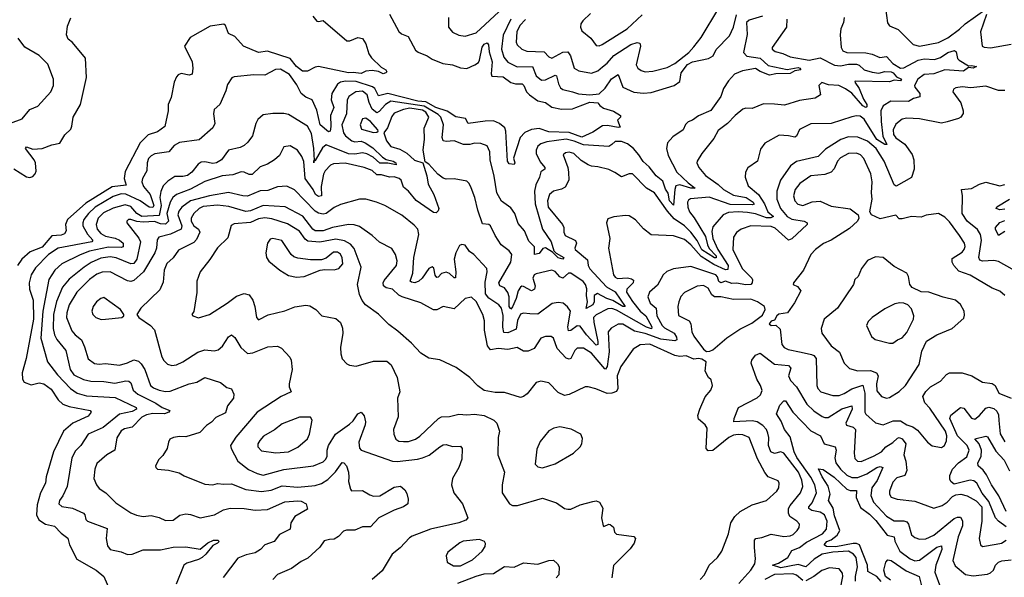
# Model space of a CAD drawing. Extents: x 1843161 to 1959474, y 907081 to 1016326.
# Tile 122 of 256: x 1854382 to 1860622, y 974479 to 978012. Entities that reach past the tile are written whole.
import ezdxf

# ---------------------------------------------------------------- set-up
doc = ezdxf.new("R2010")
doc.units = 0

msp = doc.modelspace()

# ---------------------------------------------------------------- linework, layer by layer
at = {"layer": '0CON20XD'}
for points in [[(1857098.9, 978025), (1857099.4, 977965), (1857125, 977932.5), (1857165, 977913.8), (1857205, 977907.5), (1857275, 977927.9), (1857417.8, 978062.2)], [(1857587.8, 978012.2), (1857551.4, 977975), (1857532.7, 977935), (1857529.1, 977869.1), (1857535, 977852.2), (1857565, 977825.4), (1857595, 977812.1), (1857705, 977808.2), (1857735, 977776.9), (1857755, 977768.9), (1857825, 977806.8), (1857855, 977807.3), (1857873.1, 977783.1), (1857895, 977705.6), (1857925, 977688), (1858005, 977672.3), (1858045, 977688.5), (1858076, 977714), (1858105, 977735.8), (1858147.2, 977785), (1858255, 977854.2), (1858295, 977867.5), (1858312.2, 977862.2), (1858317.3, 977845), (1858290, 977725), (1858299.4, 977705), (1858319.6, 977689.6), (1858345, 977681.8), (1858395, 977685.3), (1858485, 977708.2), (1858535, 977734.7), (1858622.5, 977805), (1858655, 977840.8), (1858700.7, 977899.3), (1858812.9, 978085)], [(1859868.5, 978085), (1859882.4, 977992.4), (1859895, 977974), (1859949.4, 977949.4), (1860044.6, 977854.6), (1860085, 977843.8), (1860205, 977867.1), (1860265, 977896.9), (1860338.4, 977951.6), (1860375, 977985.3), (1860505, 978078.1)], [(1854345, 977066.7), (1854425, 977015.6), (1854445, 977011.1), (1854465, 977018.1), (1854479.5, 977035), (1854485, 977052.5), (1854480.9, 977105), (1854473.8, 977125), (1854418.6, 977195), (1854425, 977205.5), (1854465, 977192), (1854524.5, 977195.5), (1854585, 977218.6), (1854635, 977230), (1854668.5, 977281.5), (1854705, 977318), (1854713.1, 977336.9), (1854721, 977395), (1854766.8, 977475), (1854804.3, 977645), (1854798.6, 977768.6), (1854717.2, 977867.2), (1854688.9, 977888.9), (1854678.2, 977915), (1854685, 977971.2), (1854705.4, 978024.6)], [(1856726.2, 978046.2), (1856785, 977936.2), (1856802.1, 977922.1), (1856844.2, 977905), (1856889.4, 977819.4), (1856906.4, 977806.4), (1856965, 977782.9), (1856995, 977761.9), (1857064.6, 977734.6), (1857125, 977725.6), (1857175, 977707.5), (1857215, 977703.5), (1857266.9, 977725), (1857289, 977741), (1857296.4, 977755), (1857311.9, 977838.1), (1857325, 977857.8), (1857345, 977864.2), (1857352.8, 977852.8), (1857357.9, 977807.9), (1857375.2, 977745), (1857368.9, 977668.9), (1857374.7, 977654.7), (1857445, 977650), (1857494.3, 977614.3), (1857525, 977605.9), (1857566.2, 977606.2), (1857577.9, 977595), (1857594.6, 977554.6), (1857612.9, 977535), (1857665, 977498.1), (1857715, 977487.1), (1857755, 977458.1), (1857815, 977444.3), (1857885, 977447.8), (1857905.5, 977455), (1857995, 977489.5), (1858045, 977486.1), (1858058.2, 977468.2), (1858081.8, 977451.8), (1858145, 977431.4), (1858190, 977405), (1858190, 977395), (1858170, 977375), (1858188.3, 977331.7), (1858175, 977328.8), (1858107.6, 977342.4), (1858075, 977338.6), (1858015, 977299.1), (1857945, 977267.8), (1857865, 977296.7), (1857735, 977301.1), (1857675, 977323), (1857625, 977316.8), (1857583.3, 977296.7), (1857554.7, 977265), (1857512.5, 977135), (1857519.4, 977105), (1857515, 977094), (1857485, 977099.5), (1857473.5, 977115), (1857463.9, 977305), (1857457.1, 977327.1), (1857423.6, 977353.6), (1857385, 977370.3), (1857331.5, 977368.5), (1857225, 977353.3), (1857207.1, 977385), (1857145, 977396.8), (1857091.8, 977431.8), (1857019.3, 977455), (1856955, 977490.6), (1856905, 977496.3), (1856715, 977543.2), (1856655, 977529.4), (1856631.7, 977575), (1856616.9, 977586.9), (1856515, 977620.1), (1856447.6, 977622.4), (1856415, 977615.7), (1856395.9, 977604.1), (1856359.4, 977545), (1856356.5, 977505), (1856372.9, 977455), (1856351.2, 977405), (1856354.4, 977335), (1856348.5, 977305), (1856338.3, 977301.7), (1856285.2, 977345.2), (1856265, 977437.8), (1856235, 977504.2), (1856195, 977520), (1856164.7, 977544.7), (1856139.1, 977599.1), (1856092.5, 977665), (1856035, 977699.2), (1856002.7, 977697.3), (1855935, 977661.4), (1855865, 977663.1), (1855740.6, 977649.4), (1855726.9, 977643.1), (1855698.3, 977601.7), (1855688.2, 977561.8), (1855650.8, 977475), (1855615, 977442.5), (1855609.4, 977415), (1855618.1, 977355), (1855605, 977326), (1855519.2, 977250.8), (1855395, 977233.4), (1855360.6, 977215), (1855325.9, 977174.1), (1855238.7, 977161.3), (1855215, 977149.5), (1855198.3, 977131.7), (1855190, 977105), (1855188.2, 977055), (1855160, 977005), (1855156.1, 976985), (1855165.8, 976955), (1855209, 976905), (1855230.8, 976835), (1855225, 976822.1), (1855202.5, 976825), (1855145, 976865.2), (1855055, 976907.1), (1855025, 976909.1), (1854975, 976891.9), (1854860.2, 976825), (1854816.7, 976785), (1854788.1, 976745), (1854780.9, 976725), (1854782.4, 976705), (1854812, 976652), (1854844.6, 976615), (1854838.5, 976605), (1854624.8, 976565.2), (1854564.6, 976525), (1854480.9, 976439.1), (1854455.3, 976395), (1854441.3, 976345), (1854444.7, 976305.3), (1854467, 976235), (1854469.3, 976115), (1854422.5, 975865), (1854396.5, 975775), (1854399.1, 975735), (1854409.5, 975715), (1854455, 975697.7), (1854505, 975710.5), (1854535, 975704.8), (1854580.8, 975670.8), (1854625, 975603.8), (1854655.6, 975575.6), (1854695, 975561.3), (1854828.8, 975535), (1854835.5, 975525.5), (1854815, 975499.2), (1854717.5, 975455), (1854659.1, 975405), (1854596.7, 975275), (1854548.9, 975115), (1854544.7, 975075.3), (1854513.1, 975015), (1854492.3, 974937.7), (1854488.3, 974875), (1854502.6, 974842.6), (1854545, 974814.8), (1854602.2, 974802.2), (1854645, 974758), (1854686.8, 974726.8), (1854697.8, 974685), (1854744.4, 974595), (1854865.6, 974525), (1854914.3, 974485), (1854979.1, 974339.1)], [(1856240, 978035), (1856265, 978003.3), (1856275, 978000), (1856305, 978006.2), (1856455, 977877.8), (1856475, 977877.1), (1856525, 977900), (1856555, 977893.3), (1856575, 977858.8), (1856593.8, 977795), (1856610.5, 977770.5), (1856672.1, 977712.1), (1856703.1, 977695), (1856707.7, 977682.3), (1856703.3, 977675), (1856685, 977669.4), (1856655, 977684.2), (1856615, 977690), (1856575, 977686.7), (1856545, 977670), (1856495, 977677.8), (1856465, 977674.4), (1856275, 977714.7), (1856255, 977711.2), (1856205, 977685.6), (1856175, 977684.9), (1856135, 977715.2), (1856095.9, 977765.9), (1855951.7, 977811.7), (1855895, 977803.7), (1855800, 977845), (1855745.3, 977905.2), (1855705.1, 977925.1), (1855685.5, 977975), (1855675, 977982.5), (1855588.6, 977971.4), (1855461.5, 977898.5), (1855427.1, 977845), (1855474.6, 977745), (1855479.5, 977705), (1855475, 977666.7), (1855455, 977660), (1855405, 977670.5), (1855385, 977663.1), (1855375, 977650), (1855360, 977615), (1855340.9, 977519.1), (1855323.6, 977475), (1855322.5, 977435), (1855302, 977335), (1855255, 977301.5), (1855195, 977282.7), (1855145, 977232.7), (1855050.6, 977049.4)], [(1859607.1, 978025), (1859602.9, 977995), (1859585.8, 977955), (1859582, 977915), (1859588, 977835), (1859599.2, 977815), (1859623.6, 977803.6), (1859745, 977802.2), (1859784.1, 977794.1), (1859833.2, 977773.2), (1859875, 977778.3), (1859915.4, 977735), (1859965, 977704.4), (1859985, 977707), (1860075.4, 977754.6), (1860115, 977763), (1860179.4, 977760.6), (1860217.9, 977772.1), (1860263.6, 977805), (1860307.4, 977817.4), (1860317.7, 977807.7), (1860326.6, 977766.6), (1860335.4, 977755), (1860395, 977720), (1860415, 977722.5), (1860446.2, 977715), (1860424.1, 977704.1), (1860395, 977708.8), (1860364.1, 977685.9), (1860245, 977694.6), (1860175, 977668.8), (1860115, 977664.7), (1860075.3, 977635), (1860053.8, 977595), (1860055.4, 977585), (1860086.2, 977545), (1860086.3, 977523.7), (1860047.6, 977512.4), (1860015, 977494.3), (1859904.1, 977495.9), (1859854.2, 977465.8), (1859840.7, 977435), (1859842.2, 977367.8), (1859852.9, 977272.9), (1859878.5, 977221.5), (1859865, 977222), (1859815, 977253.1), (1859735, 977382.1), (1859708.3, 977401.7), (1859685, 977403.8), (1859655, 977396.8), (1859525, 977354.7), (1859395, 977353.1), (1859325, 977316), (1859305.6, 977274.4), (1859295, 977267.1), (1859255, 977276.5), (1859195, 977279.5), (1859105, 977230), (1859078, 977192), (1859058.6, 977115), (1858997.2, 977072.8), (1858981.4, 977045), (1858980, 977015), (1858999.4, 976959.4), (1859063.6, 976903.6), (1859102.3, 976845), (1859124, 976795), (1859160.4, 976765), (1859142.7, 976757.3), (1859115, 976757), (1859045, 976781.3), (1858995, 976790.9), (1858935, 976795.2), (1858875, 976790.3), (1858840, 976775), (1858775, 976699.2), (1858769.3, 976670.7), (1858775.2, 976625), (1858807.1, 976555), (1858872.7, 976455), (1858870.3, 976429.7), (1858855, 976426.1), (1858781.6, 976461.6), (1858701.2, 976511.2), (1858635, 976585.9), (1858595, 976619.6), (1858525, 976641.5), (1858385, 976648.9), (1858336, 976686), (1858285, 976743.3), (1858245, 976768.9), (1858222.1, 976772.1), (1858146.9, 976763.1), (1858109.5, 976750.5), (1858100, 976725), (1858121.9, 976625), (1858113.6, 976563.6), (1858144.4, 976395), (1858155, 976380), (1858171.7, 976371.7), (1858235, 976375.6), (1858260.2, 976370.2), (1858272.1, 976362.1), (1858269.7, 976345), (1858230.2, 976305), (1858227.5, 976285), (1858265, 976225.7), (1858314.5, 976165), (1858350.2, 976135), (1858387.5, 976065), (1858387.2, 976052.8), (1858355, 976064.4), (1858165, 976171.5), (1858135, 976182), (1858109.6, 976180.4), (1858035, 976142.5), (1858019.5, 976125), (1858020.2, 976095), (1858046.6, 975973.4), (1858045, 975953.3), (1858035, 975950), (1857974.4, 976014.4), (1857935, 976069.4), (1857915, 976073), (1857875, 976043.4), (1857861, 976041), (1857856.3, 976066.3), (1857872.5, 976165), (1857853.4, 976193.4), (1857825.3, 976215.3), (1857795, 976221.1), (1857755.6, 976214.4), (1857665, 976146.9), (1857615, 976148.7), (1857575, 976152.9), (1857555, 976145.5), (1857536.1, 976106.1), (1857529.3, 976050.7), (1857475, 976028.4), (1857450.3, 976030.3), (1857443.4, 976063.4), (1857446.7, 976136.7), (1857435, 976184.4), (1857417.5, 976205), (1857355, 976246.9), (1857334.1, 976275), (1857331.5, 976348.5), (1857344.6, 976415), (1857341.5, 976435), (1857260, 976525), (1857233.6, 976543.6), (1857204.4, 976584.4), (1857185, 976588.6), (1857169.1, 976580.9), (1857145.5, 976535), (1857134.6, 976495), (1857145.3, 976415.3), (1857144, 976376), (1857135, 976375.6), (1857105, 976403.9), (1857085, 976411.6), (1857056.1, 976403.9), (1857035, 976381.3), (1857025, 976378.5), (1857015, 976393.8), (1857006.8, 976436.8), (1856995, 976446.5), (1856975.7, 976435), (1856932.1, 976375), (1856910.5, 976355), (1856885.5, 976345.5), (1856865, 976348.6), (1856857.5, 976355), (1856874.1, 976405), (1856879.2, 976505)], [(1859243.3, 978015), (1859242.5, 977965), (1859151.2, 977835), (1859152, 977825), (1859169.4, 977809.4), (1859217.9, 977797.9), (1859265, 977776.4), (1859385, 977755.2), (1859455, 977770.6), (1859545, 977724.4), (1859585, 977719.7), (1859635, 977730), (1859685, 977730.5), (1859703.4, 977723.4), (1859734.5, 977695), (1859785, 977680.1), (1859827, 977673), (1859865, 977682.6), (1859905, 977680.6), (1859917.7, 977675), (1859938.8, 977648.8), (1859971.5, 977635), (1859965, 977624.1), (1859925, 977629.6), (1859895, 977617.5), (1859678, 977622), (1859675.5, 977615), (1859703.2, 977575), (1859729.1, 977509.1), (1859750, 977475), (1859751.2, 977458.8), (1859745, 977456.4), (1859725, 977466.3), (1859656.2, 977546.2), (1859615, 977574.1), (1859574, 977595), (1859508.9, 977598.9), (1859465, 977613.8), (1859446.7, 977595), (1859457.5, 977535), (1859422.5, 977515), (1859325, 977499.4), (1859228.9, 977471.1), (1859166.7, 977476.7), (1859095, 977478), (1859025, 977450), (1858985, 977450.5), (1858965, 977444.4), (1858915.9, 977404.1), (1858868.9, 977355), (1858809.6, 977310.4), (1858780.2, 977259.8), (1858705, 977163.1), (1858675.6, 977115), (1858674.2, 977105), (1858686.9, 977075), (1858727.5, 977025), (1858807.9, 976967.9), (1858841.7, 976935), (1858905, 976899.3), (1858986.2, 976886.2), (1859030.8, 976855), (1859036.3, 976843.7), (1859025, 976839.1), (1858885, 976840.7), (1858752.1, 976887.9), (1858632.9, 976877.1), (1858620.7, 976869.3), (1858615, 976856.7), (1858617.1, 976825), (1858628, 976795), (1858657.3, 976757.3), (1858728.2, 976638.2), (1858741.2, 976585), (1858752.7, 976562.7), (1858796.4, 976515), (1858796.7, 976503.3), (1858785, 976503.8), (1858705, 976553.7), (1858675, 976613.5), (1858636.4, 976665), (1858595, 976705.9), (1858530.7, 976750.7), (1858487.8, 976797.8), (1858405, 976915.4), (1858353.9, 976943.9), (1858265.8, 977035), (1858243.8, 977036.2), (1858195, 977015.7), (1858154.7, 977044.7), (1858115, 977061.8), (1858045, 977080), (1858005, 977083.8), (1857985, 977092.9), (1857940.1, 977120.1), (1857893.6, 977163.6), (1857865, 977172.5), (1857841.5, 977168.5), (1857826.9, 977155), (1857856.4, 977075), (1857859.5, 977045), (1857862.5, 976995), (1857838.5, 976951.5), (1857815, 976937.7), (1857764, 976925), (1857740, 976905), (1857726, 976865), (1857730.8, 976825), (1857821.8, 976715), (1857830.7, 976695), (1857831.1, 976665), (1857838.2, 976645), (1857903.9, 976613.9), (1857910, 976595), (1857900.4, 976565), (1857903.2, 976555), (1857980.7, 976490.7), (1857985.2, 976455), (1857995, 976433), (1858100.3, 976320.3), (1858155, 976287.3), (1858219.5, 976195), (1858205, 976194.1), (1858142, 976231.9), (1858102.8, 976245), (1858043.1, 976276.9), (1858022.7, 976265), (1858021.9, 976225), (1858015.3, 976204.7), (1857971.2, 976181.2), (1857980.3, 976225), (1857974.3, 976264.3), (1857976.2, 976306.2), (1857968.2, 976335), (1857952.2, 976352.2), (1857875, 976406.5), (1857860, 976405), (1857825, 976374.4), (1857805, 976383.3), (1857775, 976416.7), (1857755, 976424.5), (1857655, 976400.9), (1857643.3, 976395), (1857634.8, 976375.2), (1857648.9, 976325), (1857645, 976303.8), (1857625, 976293), (1857575, 976320.8), (1857565, 976323.4), (1857555, 976317.8), (1857540.5, 976295), (1857528.5, 976245), (1857505, 976192.1), (1857495, 976178.8), (1857491.6, 976181.6), (1857483.9, 976195), (1857483.9, 976255), (1857475, 976283.4), (1857455, 976312.3), (1857425.7, 976325.7), (1857418.2, 976345), (1857495.3, 976475), (1857500.8, 976525), (1857485, 976546.4), (1857432.9, 976585), (1857394.7, 976645), (1857365.7, 976705.7), (1857354.2, 976714.2), (1857315, 976718.9), (1857284.6, 976805), (1857266.9, 976885), (1857242.5, 976947.5)], [(1857494, 978016), (1857445, 977914), (1857434.8, 977825), (1857450, 977775), (1857475, 977742.5), (1857535, 977713.6), (1857632.9, 977715), (1857655, 977656.7), (1857688.9, 977628.9), (1857715, 977631.1), (1857775, 977660.4), (1857785, 977656.9), (1857796.8, 977605), (1857809.6, 977579.6), (1857825, 977570), (1857885.5, 977554.5), (1857922.4, 977542.4), (1857995, 977536), (1858055, 977542.2), (1858092.4, 977577.6), (1858132.8, 977637.2), (1858174.4, 977664.4), (1858205.5, 977585), (1858275, 977553.6), (1858335, 977545.4), (1858385, 977550.4), (1858530, 977595), (1858565, 977619.4), (1858573.3, 977675), (1858615, 977727), (1858645, 977744.8), (1858746.9, 977765), (1858777, 977783), (1858795, 977822.3), (1858880.6, 977909.4), (1858906, 977964), (1858925, 978043.5)], [(1857999.3, 978050.7), (1857950.9, 978005), (1857938.9, 977985), (1857936.5, 977965), (1857945, 977941.9), (1858000.9, 977895), (1858035, 977848.6), (1858055, 977846.5), (1858074.1, 977854.1), (1858231.2, 977955), (1858327.2, 978042.7)], [(1859089.4, 978035), (1859005, 978008.6), (1858988.5, 977995), (1858992.4, 977917.6), (1858968.7, 977805), (1858990.5, 977780.5), (1859075, 977768.7), (1859125, 977720.8), (1859245, 977697), (1859315, 977708.4), (1859326.5, 977705), (1859332, 977695), (1859295, 977687.1), (1859265, 977670.3), (1859175, 977668.8), (1859135, 977659.4), (1859075, 977683.2), (1859045, 977703.5), (1858963.1, 977686.9), (1858913.1, 977666.9), (1858874.6, 977625), (1858842.5, 977575), (1858826.2, 977525), (1858762.5, 977437.5), (1858685, 977403.5), (1858645, 977375.2), (1858619.5, 977365), (1858601.6, 977348.4), (1858586.9, 977315), (1858521.2, 977268.8), (1858488.1, 977231.9), (1858481.9, 977195), (1858491.3, 977151.3), (1858546.9, 977046.9), (1858617.7, 976977.7), (1858663.3, 976945), (1858635, 976944.4), (1858565.2, 976964.8), (1858541.1, 976958.9), (1858533.6, 976936.4), (1858525, 976837.5), (1858500.7, 976865), (1858492.2, 976912.2), (1858475, 976937.5), (1858458.5, 976988.5), (1858415, 977022.5), (1858370.6, 977080.6), (1858332.6, 977112.6), (1858306.3, 977156.3), (1858272, 977195), (1858235, 977224.7), (1858195, 977239.7), (1858155, 977240.8), (1858135, 977221.5)], [(1860509.7, 978045), (1860472.5, 977935), (1860481.2, 977845), (1860495, 977838.1), (1860535, 977834.6), (1860666.2, 977856.2)], [(1854323.1, 977356.9), (1854397.1, 977382.9), (1854445, 977442.5), (1854496.4, 977463.6), (1854580, 977555), (1854596.9, 977595), (1854596.7, 977635), (1854559.8, 977729.8), (1854505, 977785.3), (1854415, 977836.8), (1854370.9, 977895)], [(1858135, 977221.5), (1858115, 977208.9), (1857955, 977218.9), (1857895, 977243.3), (1857845, 977253.9), (1857722.1, 977237.9), (1857685.6, 977225), (1857665, 977210), (1857654.2, 977185.8), (1857654.2, 977165), (1857681.2, 977111.2), (1857710, 977075), (1857710, 977065), (1857685, 977048.5), (1857676.8, 977013.2), (1857652.4, 976965), (1857644.3, 976925), (1857648.4, 976845), (1857695.7, 976685), (1857749.2, 976605), (1857768.1, 976548.1), (1857782.9, 976532.9), (1857830, 976505), (1857824.3, 976495.7), (1857795, 976503), (1857758.9, 976538.9), (1857715, 976566.4), (1857697.8, 976562.2), (1857675, 976529.6), (1857645, 976523.8), (1857645, 976572), (1857609.4, 976609.4), (1857580.4, 976675), (1857541.6, 976721.6), (1857520.7, 976785), (1857495, 976819.2), (1857435, 976861.9), (1857405.6, 976915), (1857389.8, 977019.8), (1857362.7, 977125), (1857361.8, 977175), (1857345, 977212.9), (1857305, 977227.5), (1857265, 977230), (1857235, 977221.8), (1857195, 977221.8), (1857135, 977244.6), (1857085, 977240), (1857066.2, 977245), (1857059.5, 977265), (1857067.6, 977345), (1857051.3, 977395), (1857035, 977411.1), (1856945, 977464.6), (1856734.6, 977495.4), (1856699.7, 977475), (1856660.1, 977429.9), (1856645, 977422.1), (1856615, 977444.3), (1856597.1, 977487.1), (1856585, 977535.3), (1856555, 977558.3), (1856512.2, 977555), (1856467.3, 977525), (1856457.1, 977502.9), (1856453.1, 977415), (1856424.3, 977345), (1856434.3, 977295), (1856445.8, 977275), (1856486.4, 977245), (1856505, 977239), (1856545, 977241.6), (1856572, 977232), (1856619.9, 977199.9), (1856680.2, 977140.2), (1856705, 977126), (1856748.2, 977115), (1856765.8, 977105), (1856767, 977093), (1856715, 977102.3), (1856665, 977102.7), (1856621.7, 977141.7), (1856581.9, 977161.9), (1856555, 977167.5), (1856505, 977159.4), (1856465, 977162.8), (1856325, 977220), (1856300.1, 977199.9), (1856255, 977120), (1856245, 977114.2), (1856245, 977104), (1856245, 977114.2), (1856245, 977120), (1856250, 977120), (1856246.7, 977195), (1856230.5, 977290.5), (1856205, 977337.7), (1856085, 977410.8), (1856055, 977417.3), (1855985, 977418.2), (1855925, 977408.2), (1855890.4, 977379.6), (1855877.5, 977355), (1855858.1, 977275), (1855828.6, 977235), (1855804.2, 977215), (1855778.3, 977201.7), (1855704.7, 977185.3), (1855660.4, 977125), (1855630, 977105), (1855605, 977100.6), (1855555, 977112), (1855531.2, 977108.8), (1855513.1, 977096.9), (1855473.1, 977045), (1855445, 977025.3), (1855415, 977017.9), (1855365, 977019.3), (1855320.5, 976989.5), (1855291.6, 976958.4), (1855276, 976924), (1855270.7, 976885), (1855278.5, 976835), (1855265, 976771.9), (1855155, 976764.9), (1855125, 976783.1), (1855085, 976827.4), (1855050.9, 976839.1), (1854975, 976818.8), (1854911.8, 976788.2), (1854878.3, 976755), (1854865.5, 976715), (1854872.3, 976685), (1854896.8, 976656.8), (1854925, 976639.7), (1854987.1, 976627.1), (1855015, 976615.3), (1855036.8, 976595), (1855037.6, 976572.4), (1855025, 976568), (1854945, 976570.6), (1854825, 976545.5), (1854765, 976521.7), (1854648.8, 976465), (1854605.3, 976425), (1854566.5, 976365), (1854527.2, 976165), (1854515.2, 975995), (1854558.2, 975845), (1854621.5, 975761.5), (1854703.1, 975675), (1854745, 975646.7), (1854805, 975627.9), (1854987.5, 975617.5), (1855120, 975555), (1855120.9, 975545), (1855095, 975530), (1855015, 975513.1), (1854911, 975429), (1854815, 975386.7), (1854770, 975315), (1854735, 975280.6), (1854712.1, 975235), (1854681.9, 975055), (1854655.5, 974995), (1854634.4, 974965), (1854630.6, 974945), (1854647.9, 974927.9), (1854717.3, 974917.3), (1854785.2, 974885.2), (1854794.6, 974875), (1854800, 974845), (1854810.8, 974835), (1854935, 974788.8), (1854928.9, 974725), (1854939.1, 974679.1), (1854955, 974655.8), (1855025, 974640.8), (1855065, 974624.2), (1855095, 974625.8), (1855165, 974653.3), (1855275, 974652.9), (1855355, 974669.2), (1855435, 974671.1), (1855525, 974657.8), (1855575, 974697.1), (1855610, 974715), (1855636.7, 974715), (1855646, 974706), (1855635, 974694.6), (1855605, 974681.1), (1855561.5, 974625), (1855537.9, 974605), (1855515, 974592), (1855440.6, 974569.4), (1855421.8, 974555), (1855374, 974435)], [(1860625, 977563.6), (1860585, 977564.1), (1860505, 977590), (1860410.9, 977579.1), (1860355, 977585.5), (1860315, 977581.2), (1860299.3, 977570.7), (1860296.2, 977555), (1860346.9, 977485), (1860362.5, 977435), (1860361.7, 977418.3), (1860345.8, 977395), (1860331.2, 977385), (1860261.2, 977365), (1860225, 977356.7), (1860084.1, 977384.1), (1860005, 977388.8), (1859975, 977382.5), (1859935, 977349.2), (1859918.9, 977315), (1859920, 977285), (1859935, 977263.1), (1859992.6, 977222.6), (1860038, 977158), (1860049.5, 977125), (1860050.5, 977065), (1860035, 977011.5), (1859937.5, 976957.5), (1859924.7, 976964.7), (1859860.7, 977115), (1859811, 977195), (1859755, 977242.9), (1859695, 977267.6), (1859635, 977269.3), (1859586.2, 977253.8), (1859488.9, 977191.1), (1859442.5, 977145), (1859305, 977112.4), (1859266.7, 977085), (1859204, 976995), (1859179.6, 976925), (1859180.3, 976875), (1859203.7, 976815), (1859246, 976766), (1859275, 976747.3), (1859354.6, 976734.6), (1859373.8, 976725), (1859372.5, 976715), (1859275, 976623.1), (1859255.5, 976614.5), (1859170.1, 976690.1), (1859145, 976702.3), (1859015, 976706.2), (1858953.5, 976685), (1858925.7, 976664.3), (1858905.4, 976635), (1858901.6, 976555), (1858961.8, 976435), (1859021.2, 976375), (1859026.6, 976363.4), (1859024.5, 976345), (1859015, 976334.7), (1858985, 976331), (1858925, 976343.3), (1858895, 976340), (1858855.2, 976355.2), (1858825, 976345.3), (1858813.2, 976353.2), (1858805, 976383.6), (1858794.5, 976395), (1858635, 976448.7), (1858525, 976433.6), (1858482.7, 976417.3), (1858460.8, 976395), (1858425, 976329.4), (1858373.5, 976285), (1858363.8, 976255), (1858376.8, 976216.7), (1858415.3, 976185), (1858420.8, 976135), (1858453.3, 976075), (1858469, 976059), (1858530.3, 976025), (1858545, 976001.1), (1858547.4, 975982.6), (1858535, 975977.5), (1858445, 975988.1), (1858345, 976022.8), (1858278.6, 976038.6), (1858205, 976082.7), (1858175, 976082.9), (1858131.5, 976058.5), (1858111.8, 976035), (1858118.5, 975908.5), (1858105.6, 975814.4), (1858095, 975798.1), (1858090.4, 975800.4), (1858005, 975900), (1857955, 975931.8), (1857915, 975931.4), (1857899.5, 975915), (1857875, 975865.6), (1857865, 975861.8), (1857845, 975867.3), (1857789.2, 975929.2), (1857765, 975993.8), (1857750, 976005), (1857715, 976005.6), (1857685, 975994), (1857641.5, 975928.5), (1857605, 975911.1), (1857575, 975911.5), (1857535, 975935.5), (1857475, 975923.2), (1857415, 975928.1), (1857365, 975919.5), (1857347.7, 975945), (1857327.3, 976045), (1857327, 976103), (1857317.8, 976145), (1857275, 976226.5), (1857245, 976253.3), (1857205, 976245.5), (1857135, 976180.9), (1857065, 976194.3), (1857025, 976174.4), (1857005, 976174.4), (1856925, 976217.5), (1856805, 976255.9), (1856785, 976266.7), (1856745.2, 976305.2), (1856705, 976314), (1856688, 976325), (1856685.2, 976344.8), (1856691.1, 976358.9), (1856769.6, 976455), (1856774.5, 976485), (1856764.6, 976524.6), (1856741.3, 976561.3), (1856662.4, 976602.4), (1856614.7, 976644.7), (1856535, 976701.5), (1856502.4, 976712.4), (1856465, 976714.6), (1856365, 976694.8), (1856304.8, 976675.2), (1856255, 976673.5), (1856239.5, 976685), (1856176.3, 976766.3), (1856065, 976825.9), (1855925, 976834.3), (1855845, 976801.6), (1855815, 976796), (1855707.9, 976827.9), (1855635, 976836.5), (1855545, 976827.3), (1855518.8, 976815), (1855485.3, 976785), (1855468.6, 976755), (1855467.8, 976735), (1855485, 976705.4), (1855514.7, 976684.7), (1855522.7, 976665), (1855501.7, 976618.3), (1855485, 976601.3), (1855388.6, 976551.4), (1855355, 976503.1), (1855315, 976466.7), (1855297.7, 976425), (1855291.2, 976348.8), (1855269.3, 976300.7), (1855148.8, 976185), (1855123.3, 976145), (1855136.7, 976125), (1855210, 976075), (1855236.2, 976046.2), (1855282.9, 975875), (1855295, 975852.5), (1855319.1, 975829.1), (1855345, 975821.5), (1855375, 975825.5), (1855415, 975843.3), (1855510, 975905), (1855555, 975920), (1855613.3, 975913.3), (1855639.2, 975920.8), (1855666.8, 975943.2), (1855705, 976003.3), (1855725, 976014.3), (1855745, 975997.5), (1855784.2, 975934.2), (1855825, 975897.8), (1855859.5, 975900.5), (1855955, 975939.4), (1856015, 975942.5), (1856041.7, 975931.7), (1856094.2, 975874.2), (1856102, 975855), (1856109.4, 975795), (1856090, 975705), (1856090, 975685), (1856102.9, 975655), (1856038.6, 975625), (1855887.5, 975525), (1855752.2, 975367.8), (1855718.6, 975315), (1855722.5, 975295), (1855764.7, 975214.7), (1855831.3, 975161.3), (1855887.2, 975137.3), (1855925, 975127.2), (1856055, 975162.8), (1856244.6, 975184.6), (1856305, 975209.6), (1856320.9, 975225), (1856329.6, 975245), (1856330.3, 975285), (1856338.1, 975315), (1856383.3, 975386.7), (1856471.3, 975448.7), (1856495, 975471.1), (1856525.8, 975515), (1856545, 975525.8), (1856565, 975502.5), (1856572.7, 975465), (1856570.9, 975445), (1856532.1, 975335), (1856535, 975297.5), (1856546.7, 975285), (1856744.7, 975214.7), (1856775, 975211.8), (1856902.9, 975227.1), (1856935, 975236.1), (1856976.8, 975253.2), (1857045, 975306.4), (1857065, 975318.8), (1857085, 975321.2), (1857125, 975307.1), (1857175, 975309.2), (1857187.1, 975295), (1857185, 975226.7), (1857164.6, 975175.4), (1857125.6, 975105), (1857117.5, 975065), (1857132.5, 975015), (1857188.5, 974945), (1857221.4, 974855), (1857209.1, 974840.9), (1857166, 974825), (1856986.4, 974783.6), (1856869.4, 974740.6), (1856851.3, 974728.7), (1856793.7, 974666.3), (1856742, 974625), (1856679.1, 974520.9), (1856615, 974466)], [(1857242.5, 976947.5), (1857230, 976975), (1857215, 976988.1), (1857135, 977003.1), (1857085, 977001.1), (1857065, 977007.8), (1857032.3, 977032.3), (1856975, 977095.8), (1856951.7, 977111.7), (1856938.5, 977185), (1856947.8, 977255), (1856945.3, 977325), (1856975.6, 977395), (1856955.4, 977425), (1856935, 977438.5), (1856855, 977451.1), (1856815, 977442.7), (1856755, 977418.9), (1856740.5, 977399.5), (1856712.7, 977327.3), (1856690, 977295), (1856705.8, 977245), (1856735, 977208.1), (1856791.1, 977191.1), (1856836.1, 977166.1), (1856885, 977122.7), (1856937.5, 977105), (1856962.5, 977022.5), (1856970.1, 976970.1), (1857007.1, 976905), (1857038.8, 976815), (1857035, 976800), (1857021.7, 976788.3), (1857005, 976790), (1856895, 976865.5), (1856845.6, 976925.6), (1856815, 976951.2), (1856798.5, 976995), (1856786.4, 977006.4), (1856755, 977015.3), (1856725, 977013.4), (1856675, 977030), (1856645, 977028.7), (1856615, 977056), (1856565, 977075.8), (1856445, 977102.5), (1856370.6, 977099.4), (1856350.6, 977089.4), (1856317.1, 977055), (1856307, 977033), (1856292.9, 976955), (1856294, 976896), (1856275, 976890.8), (1856256.6, 976905), (1856241.8, 976935), (1856190, 977005), (1856183, 977113), (1856170, 977145), (1856142, 977185), (1856095, 977211.9), (1856055, 977206), (1856027.6, 977152.4), (1855996.7, 977123.3), (1855952.7, 977097.3), (1855905, 977079.5), (1855855, 977031.8), (1855835, 977031.2), (1855805, 977046.2), (1855785, 977048.9), (1855732, 977028), (1855665, 977023.4), (1855555, 976986.9), (1855465, 976938.9), (1855376.1, 976903.9), (1855352.1, 976885), (1855335, 976855.5), (1855314.9, 976785), (1855325.2, 976735), (1855305, 976717.3), (1855275, 976717.7), (1855235, 976734.2), (1855165, 976728.1), (1855123.4, 976733.4), (1855085, 976746.7), (1855071.2, 976745), (1855061.2, 976735), (1855060.8, 976725), (1855137.7, 976627.7), (1855146.3, 976605), (1855124.8, 976495), (1855105, 976466.2), (1855085, 976465.2), (1854992.7, 976502.7), (1854955, 976509.8), (1854895, 976501), (1854833.6, 976473.6), (1854789.7, 976445), (1854695, 976367.1), (1854653.6, 976316.4), (1854614.3, 976225.7), (1854596, 976145), (1854593.4, 976055), (1854601.2, 976015), (1854617.1, 975985), (1854673.9, 975915), (1854702.2, 975795), (1854725, 975761.7), (1854785, 975731.4), (1854831.5, 975721.5), (1854915, 975719.8), (1854985, 975710), (1855055, 975724.1), (1855072.4, 975722.4), (1855085, 975711.4), (1855101.8, 975665), (1855129.6, 975639.6), (1855245, 975582.2), (1855285, 975554), (1855333.8, 975535), (1855327.5, 975525), (1855300, 975515), (1855225, 975517.4), (1855185, 975509), (1855155, 975493), (1855095, 975430), (1855045, 975420), (1855025, 975408.1), (1854998.3, 975361.7), (1854984.2, 975285), (1854934.7, 975255.3), (1854870.1, 975199.9), (1854857.9, 975165), (1854852.2, 975105), (1854867.8, 975065), (1854885, 975041.4), (1854927.5, 975015), (1854990.3, 974950.3), (1855085, 974886.5), (1855122.1, 974872.1), (1855165, 974864.4), (1855215, 974870.6), (1855265, 974858.5), (1855305, 974840), (1855355, 974840.8), (1855396.2, 974873.8), (1855435, 974880.4), (1855465, 974876.5), (1855525, 974855.6), (1855616.7, 974875), (1855674, 974906), (1855715, 974917.5), (1855804.7, 974915.3), (1855875, 974904.7), (1855952, 974908), (1856062.9, 974957.1), (1856144.1, 974964.1), (1856165, 974962.1), (1856196.7, 974945), (1856205, 974910), (1856125.7, 974864.3), (1856100.5, 974825), (1856096.4, 974783.6), (1856029, 974751), (1855995, 974705.5), (1855935.8, 974685), (1855908.6, 974655), (1855874.2, 974635), (1855817.8, 974622.2), (1855765, 974599.4), (1855671.7, 974478.3)], [(1856625, 977296.4), (1856645, 977299.2), (1856653.8, 977305), (1856651.4, 977315), (1856605, 977365.9), (1856575, 977387.3), (1856555, 977384.3), (1856538.7, 977345), (1856548.6, 977318.6), (1856625, 977296.4)], [(1860625.6, 976265), (1860595, 976291.5), (1860545, 976310), (1860405, 976393.3), (1860335, 976418), (1860302.8, 976455), (1860292.2, 976475), (1860291.6, 976498.4), (1860355, 976539.2), (1860368.9, 976555), (1860375.3, 976575.3), (1860369.6, 976595), (1860338, 976645), (1860275, 976731.5), (1860245, 976761.4), (1860205, 976784.2), (1860127, 976773), (1860095, 976760.8), (1860034.4, 976765.6), (1859975, 976749.2), (1859955, 976751.2), (1859935, 976773.8), (1859835, 976749.2), (1859780, 976775), (1859770, 976795), (1859785.8, 976875.8), (1859781.4, 976915), (1859785.6, 976984.4), (1859777.1, 977035), (1859731.8, 977131.8), (1859710, 977155), (1859685.2, 977165.2), (1859635, 977164.1), (1859585, 977136.7), (1859564.8, 977115.2), (1859543.8, 977066.2), (1859524.8, 977045.2), (1859485, 977031.4), (1859396.7, 977023.3), (1859327.3, 976975), (1859297.3, 976935), (1859286.9, 976896.9), (1859295, 976864.2), (1859313.3, 976843.3), (1859345, 976834.1), (1859405, 976857.1), (1859455, 976862.7), (1859525, 976830), (1859645, 976813.8), (1859695.7, 976775.7), (1859701.2, 976755), (1859691.2, 976735), (1859640.6, 976689.4), (1859524.7, 976615.3), (1859476.9, 976593.1), (1859424.6, 976555.4), (1859396.9, 976525), (1859349.2, 976425), (1859286.7, 976345), (1859283.8, 976333.8), (1859312.5, 976322.5), (1859332.5, 976295), (1859292.7, 976217.3), (1859247.5, 976155), (1859193.8, 976146.2), (1859180, 976135), (1859165, 976107.5), (1859145, 976102.5), (1859132.5, 976085), (1859143.9, 976073.9), (1859175, 976077.5), (1859202, 976052), (1859211.8, 975955), (1859226.9, 975935), (1859252.8, 975922.7), (1859335, 975906.2), (1859401.3, 975891.3), (1859415, 975884.5), (1859430.4, 975865), (1859433.3, 975695), (1859439.6, 975675), (1859459.4, 975655), (1859535, 975630.4), (1859575, 975631.9), (1859606.9, 975643.1), (1859655, 975673), (1859725, 975696.7), (1859737.6, 975645), (1859738.8, 975525), (1859745, 975512.9), (1859805, 975457.1), (1859855, 975444.5), (1859918.7, 975471.3), (1859965, 975471.4), (1860005, 975444.8), (1860042.3, 975432.3), (1860071.2, 975411.2), (1860135, 975336), (1860165, 975312), (1860225, 975301.4)], [(1855050.6, 977049.4), (1855043.2, 977005), (1855055.9, 976964.1), (1854967.8, 976952.2), (1854800.6, 976849.4), (1854684.2, 976745.8), (1854672.3, 976715), (1854676.5, 976673.5), (1854665.6, 976655), (1854643.7, 976646.3), (1854585, 976642.4), (1854525, 976570.6), (1854448, 976542), (1854396.1, 976493.9), (1854368.2, 976455)], [(1856879.2, 976505), (1856911.3, 976651.3), (1856904.4, 976685), (1856880.9, 976710.9), (1856803.1, 976773.1), (1856695, 976835.6), (1856643.3, 976855), (1856575, 976874.4), (1856535, 976874.4), (1856415, 976840.9), (1856375, 976821.8), (1856325, 976783.3), (1856305, 976780), (1856275, 976787.1), (1856255, 976799.6), (1856123.4, 976933.4), (1856075, 976957.7), (1856015, 976952.5), (1855955, 976929.2), (1855905, 976926.7), (1855825, 976894.1), (1855795, 976895.3), (1855705, 976916.8), (1855585.2, 976895.2), (1855465, 976863.3), (1855409.2, 976825), (1855390.6, 976799.4), (1855384.4, 976775), (1855409.3, 976705), (1855405, 976685.5), (1855338, 976652), (1855263.5, 976635), (1855253.1, 976616.9), (1855248.9, 976565), (1855237.6, 976535), (1855166.9, 976415), (1855105, 976360.4), (1855085, 976354.1), (1855065, 976357.8), (1854955, 976415.3), (1854905, 976413.2), (1854871.4, 976398.6), (1854824.2, 976365.8), (1854743.5, 976286.5), (1854694.3, 976205), (1854679.5, 976155), (1854677.9, 976125), (1854711, 976041), (1854732.5, 976015), (1854774.3, 975984.2), (1854791.7, 975938.3), (1854815, 975863.8), (1854855, 975833.8), (1854885, 975829.6), (1854925, 975833.8), (1855015, 975823.6), (1855065, 975837), (1855105, 975857.7), (1855135, 975848.8), (1855152.5, 975832.5), (1855174.8, 975794.8), (1855210.8, 975695), (1855229.8, 975679.8), (1855265, 975665.3), (1855305.9, 975655.9), (1855335, 975658.4), (1855455, 975705.3), (1855505, 975716.4), (1855555, 975744.3), (1855655, 975714.3), (1855695, 975680.6), (1855725, 975673.8), (1855738.5, 975638.5), (1855736.2, 975615), (1855699.6, 975565), (1855685, 975521.9), (1855625, 975490.9), (1855598.3, 975461.7), (1855565, 975441.8), (1855523.5, 975396.5), (1855435, 975368.6), (1855395, 975370.6), (1855356.7, 975365), (1855334, 975355), (1855324.2, 975335), (1855317.1, 975295), (1855289.3, 975250.7), (1855264.3, 975225), (1855242, 975185), (1855244.1, 975174.1), (1855255, 975163.8), (1855325, 975158), (1855391.7, 975141.7), (1855425, 975121.4), (1855555, 975070), (1855605, 975064.6), (1855635, 975073.6), (1855675, 975068.8), (1855725, 975072.1), (1855815, 975035.8), (1855915, 975023.6), (1855975, 975031.6), (1856045, 975057.8), (1856145, 975050), (1856255, 975061.4), (1856295, 975073.5), (1856335, 975098.4), (1856383.5, 975146.5), (1856425, 975207.1), (1856436.4, 975205), (1856452.9, 975185), (1856466.7, 975145), (1856467.2, 975112.7), (1856466.7, 975085), (1856477.5, 975037.5), (1856485, 975027.5), (1856555, 975030), (1856600.9, 975000.9), (1856623.8, 974993.8), (1856665.3, 974994.7), (1856755, 975050.5), (1856795.6, 975055.6), (1856822.7, 975032.7), (1856835, 975010), (1856844.3, 974975), (1856840.8, 974945), (1856813.8, 974925), (1856755, 974905.3), (1856658.8, 974855), (1856605, 974798.8), (1856555, 974798.2), (1856505, 974778.5), (1856452.2, 974777.8), (1856435, 974770.6), (1856402.5, 974737.5), (1856375, 974720), (1856345, 974719.1), (1856310.7, 974709.3), (1856285, 974670), (1856208.9, 974601.1), (1856165, 974579.4), (1856105, 974534.4), (1856015, 974497.1), (1855985.6, 974464.4)], [(1860672.2, 976432.2), (1860585, 976479.2), (1860555, 976485.3), (1860485, 976482.3), (1860467.8, 976487.8), (1860461.1, 976505), (1860476.8, 976615), (1860470.8, 976650.8), (1860451.9, 976681.9), (1860386.3, 976736.3), (1860355.4, 976785), (1860356.7, 976895), (1860350.8, 976935), (1860415, 976941.8), (1860465, 976969.4), (1860505, 976982.9), (1860595, 976958.8), (1860625, 976966.8)], [(1860625, 976810.9), (1860595, 976807.3), (1860571.8, 976815), (1860574, 976826), (1860655, 976874.8)], [(1858694, 974465), (1858722.5, 974495), (1858750.8, 974555), (1858804.3, 974605), (1858831.9, 974645), (1858874.5, 974755.5), (1858888.6, 974825), (1858914.7, 974865.3), (1858948, 974895), (1859025, 974937.8), (1859115, 974965.6), (1859180.8, 975025), (1859192.5, 975045), (1859195.7, 975075), (1859189.4, 975089.4), (1859126.2, 975116.2), (1859103.6, 975143.6), (1859059, 975229), (1859005.6, 975365), (1858965, 975381.1), (1858935, 975383.7), (1858905, 975379), (1858877.1, 975365), (1858775, 975283.1), (1858745, 975280.6), (1858733.1, 975295), (1858738.9, 975425), (1858725.4, 975445.4), (1858685, 975481.2), (1858680.6, 975505), (1858691.9, 975545), (1858727.3, 975622.7), (1858762.5, 975665), (1858772.5, 975695), (1858765, 975730), (1858747.5, 975745), (1858726.7, 975785), (1858733.3, 975845), (1858705, 975861.2), (1858685, 975866), (1858655, 975862), (1858605, 975881.5), (1858565, 975878.1), (1858535, 975884.2), (1858375, 975957), (1858315, 975952.3), (1858270.8, 975925), (1858191.6, 975815), (1858167.6, 975755), (1858172.3, 975675), (1858165, 975657.1), (1858135, 975645.5), (1858105, 975643.6), (1858033.1, 975673.1), (1857985, 975686.5), (1857965, 975685.6), (1857865, 975637.3), (1857835, 975631.5), (1857795, 975649.4), (1857735, 975710.8), (1857685, 975721.4), (1857655, 975712.5), (1857597.6, 975642.4), (1857575, 975624), (1857555, 975617.5), (1857455, 975650), (1857395, 975650), (1857325, 975662.5), (1857285, 975692), (1857235, 975744.2), (1857147.4, 975807.4), (1857045, 975857.1), (1856975, 975866.7), (1856925, 975898.6), (1856865, 975962), (1856778.8, 976038.8), (1856721.7, 976081.7), (1856655, 976145.8), (1856573.1, 976205), (1856552.1, 976232.1), (1856535, 976271.2), (1856522.1, 976335), (1856546.1, 976445), (1856501.4, 976561.4), (1856479.2, 976589.2), (1856440.8, 976610.8), (1856385, 976622.4), (1856285, 976601.8), (1856208.8, 976608.8), (1856191.1, 976621.1), (1856155, 976672.5), (1856078.1, 976718.1), (1855979.2, 976749.2), (1855935, 976756.2), (1855895, 976749.8), (1855845, 976727), (1855741.1, 976718.9), (1855722.1, 976707.9), (1855700, 976630), (1855635, 976565.6), (1855587.3, 976492.7), (1855524.5, 976415), (1855504.6, 976355.4), (1855504.3, 976284.3), (1855486.2, 976163.8), (1855472.5, 976145), (1855480, 976135), (1855515, 976123.8), (1855585, 976144), (1855697.1, 976215), (1855755, 976260), (1855805, 976276.7), (1855835, 976268.6), (1855858.6, 976235), (1855872.5, 976195), (1855882, 976125), (1855895, 976110), (1855957.2, 976142.8), (1856062.3, 976167.7), (1856126.3, 976193.7), (1856195, 976203.3), (1856219.7, 976199.7), (1856258.8, 976175), (1856297.5, 976135), (1856385, 976118), (1856415, 976093.3), (1856427.9, 976057.9), (1856430, 976025), (1856414.2, 975935), (1856416.2, 975895), (1856425, 975862.5), (1856455, 975832.5), (1856473, 975823), (1856515, 975816.7), (1856625, 975848), (1856707.7, 975847.7), (1856736.2, 975825), (1856774.2, 975745), (1856791.4, 975655), (1856776.9, 975615), (1856779.4, 975495), (1856751.8, 975415), (1856753.1, 975385), (1856766.4, 975355), (1856785, 975342.5), (1856815, 975339.3), (1856845, 975340.4), (1856890.8, 975355), (1856917.2, 975372.8), (1857035.7, 975485), (1857055, 975495.5), (1857105, 975498.4), (1857165, 975512.7), (1857215, 975508.2), (1857265, 975511.8), (1857325, 975504.4), (1857386.2, 975475), (1857405, 975456.2), (1857422.9, 975405), (1857414.6, 975365), (1857412.9, 975255), (1857454.4, 975145), (1857439.4, 975065), (1857440, 975015), (1857486, 974945), (1857505, 974934.3), (1857536.6, 974933.4), (1857695, 974980), (1857785, 974950), (1857835, 974916), (1857855, 974910), (1857875, 974910.8), (1857935, 974938.6), (1858015, 974960), (1858035, 974963.8), (1858055.8, 974955.8), (1858077.3, 974917.3), (1858068.6, 974855), (1858078.8, 974805), (1858085, 974800), (1858115, 974816.7), (1858125, 974813.3), (1858145, 974796.7), (1858151.4, 974765), (1858165, 974751.9), (1858275, 974738), (1858283.8, 974725), (1858275.8, 974695), (1858250.2, 974659.8), (1858145.8, 974554.2), (1858133.8, 974475)], [(1860625, 976670.4), (1860585, 976644.6), (1860566.5, 976685), (1860566.7, 976695), (1860593.4, 976726.6), (1860625, 976738.6)], [(1856135, 976380.5), (1856185, 976384.4), (1856285.8, 976424.2), (1856315, 976430), (1856375, 976426.9), (1856405, 976435.6), (1856428.8, 976465), (1856426.3, 976503.7), (1856415, 976526.7), (1856395, 976538.5), (1856371.5, 976538.5), (1856325, 976500.8), (1856295, 976490), (1856225, 976490.6), (1856145, 976500.9), (1856120.2, 976510.2), (1856101.9, 976525), (1856042.3, 976612.3), (1855985, 976626), (1855968.8, 976621.2), (1855952, 976595), (1855941.4, 976535), (1855946, 976505), (1855961.3, 976481.3), (1856030, 976425), (1856085, 976391.9), (1856135, 976380.5)], [(1859875, 975614.5), (1859895, 975618.5), (1859955, 975657.3), (1859995.4, 975694.6), (1860083.4, 975826.6), (1860099.1, 975910.9), (1860129.5, 975975), (1860195, 976014.4), (1860292, 976055), (1860365, 976120), (1860370.3, 976139.7), (1860368, 976165), (1860345, 976207.5), (1860313.8, 976235), (1860235, 976254.5), (1860145, 976286.5), (1860095, 976287.5), (1860038, 976315), (1860022.5, 976335), (1860014.3, 976385), (1860004, 976405), (1859925, 976449.2), (1859855, 976506), (1859805, 976510), (1859755, 976486.2), (1859716.2, 976435), (1859696, 976385), (1859674.5, 976365.5), (1859666.8, 976333.2), (1859565.8, 976185), (1859481.1, 976115), (1859461.8, 976055), (1859465.5, 976025.5), (1859525.6, 975945), (1859578.1, 975905), (1859606.3, 975836.3), (1859641.8, 975801.8), (1859695, 975787.7), (1859775, 975790), (1859812.7, 975775), (1859821.9, 975755), (1859813.2, 975705), (1859815, 975660), (1859845, 975625.6), (1859875, 975614.5)], [(1858735, 975910), (1858755, 975911.2), (1858775, 975921.2), (1858863.2, 975996.7), (1858945, 976050.9), (1859021.5, 976088.5), (1859090.5, 976139.5), (1859105.6, 976175), (1859102.5, 976195), (1859058.1, 976225), (1859015, 976241.6), (1858905, 976238.5), (1858825.8, 976255.8), (1858785, 976256.7), (1858767.8, 976267.8), (1858745, 976311.8), (1858715, 976327.4), (1858675, 976322.8), (1858595.7, 976284.3), (1858572.6, 976257.4), (1858558.9, 976225), (1858554, 976194), (1858557.4, 976137.4), (1858625, 976104.6), (1858635.7, 976085), (1858642.6, 976035), (1858655, 976007.8), (1858715, 975923.8), (1858735, 975910)], [(1854897.3, 976112.7), (1854925, 976114.2), (1855030, 976125), (1855042.5, 976135), (1855042.5, 976145), (1855020, 976175), (1854915, 976251.2), (1854895, 976245.8), (1854868.6, 976225), (1854847.1, 976195), (1854839.2, 976165), (1854845, 976143.3), (1854865, 976124.3), (1854897.3, 976112.7)], [(1859895, 975962), (1859915, 975962.5), (1859945, 975984), (1859975, 975996.2), (1860005, 976030), (1860047.8, 976115), (1860049.4, 976135), (1860035, 976180.8), (1860011.4, 976205), (1859985, 976216.9), (1859961.1, 976218.9), (1859929.1, 976210.9), (1859865, 976180), (1859783.8, 976125), (1859760.5, 976099.5), (1859749.2, 976075), (1859780, 976005), (1859803.3, 975985), (1859895, 975962)], [(1858939.6, 974440.4), (1859015.3, 974525), (1859041.6, 974565), (1859044.7, 974595.3), (1859038.3, 974668.3), (1859038.9, 974715), (1859046.7, 974725), (1859085, 974731.1), (1859145, 974752.9), (1859225, 974737.3), (1859265, 974740.9), (1859285, 974750.4), (1859310.4, 974775), (1859322.1, 974795), (1859324.4, 974815), (1859306.7, 974835), (1859263.8, 974865), (1859254.7, 974885), (1859254.3, 974915), (1859264.2, 974935), (1859331.4, 975015), (1859345.2, 975055), (1859339.5, 975095), (1859316.9, 975145), (1859225, 975266.4), (1859205, 975273.9), (1859165, 975262.5), (1859143.4, 975273.4), (1859128.1, 975315), (1859129.8, 975365), (1859122.9, 975392.9), (1859114.2, 975415), (1859091.6, 975441.6), (1859055, 975463.8), (1859025, 975471), (1858908.8, 975465), (1858911.1, 975485), (1858938.2, 975555), (1859055, 975616.8), (1859076.2, 975635), (1859086.6, 975663.4), (1859078, 975695), (1859052.8, 975735), (1859018.8, 975835), (1859021.1, 975855), (1859045, 975885.7), (1859075, 975899.4), (1859165, 975830.3), (1859255, 975820), (1859270, 975805), (1859254.5, 975755), (1859266.2, 975725), (1859305.2, 975685.2), (1859371.6, 975575), (1859415, 975534.7), (1859467.4, 975497.4), (1859485, 975490.6), (1859505, 975492.4), (1859592.9, 975547.1), (1859656.7, 975565), (1859658.9, 975545), (1859617.9, 975455), (1859622.9, 975442.9), (1859665, 975430), (1859678.7, 975415), (1859670.4, 975265), (1859675, 975231.2), (1859691.2, 975215), (1859715, 975213.1), (1859792.6, 975247.4)], [(1860225, 975301.4), (1860244, 975315), (1860255.5, 975344.5), (1860258.5, 975375), (1860250.6, 975405), (1860150.8, 975550.8), (1860119.5, 975585), (1860105.6, 975625), (1860125, 975656.5), (1860153.6, 975686.4), (1860217.6, 975722.4), (1860255.5, 975764.5), (1860275.7, 975774.3), (1860354.7, 975774.7), (1860416.4, 975756.4), (1860485, 975716.2), (1860545, 975706.9), (1860564.6, 975694.6), (1860587.8, 975645), (1860665, 975613.8)], [(1859679.3, 974455), (1859679.1, 974485), (1859691.2, 974545), (1859683.3, 974605), (1859667.5, 974625), (1859633.9, 974643.9), (1859535, 974639), (1859467.7, 974625), (1859416.7, 974595), (1859365, 974546.2), (1859315, 974559.8), (1859205, 974538.1), (1859152.9, 974555), (1859190.7, 974569.3), (1859250.4, 974605), (1859275, 974648), (1859325, 974667.9), (1859368.6, 974701.4), (1859469.2, 974755), (1859496.2, 974783.8), (1859499.3, 974835), (1859482.9, 974875), (1859455, 974891.4), (1859402.6, 974902.6), (1859383.3, 974915), (1859382.5, 974925), (1859405, 974951.1), (1859432.6, 975015), (1859420.9, 975065), (1859395, 975112.5), (1859307.7, 975237.7), (1859290.1, 975275), (1859265, 975370), (1859229.5, 975415), (1859207.9, 975467.9), (1859178.1, 975515), (1859199.7, 975570.3), (1859225, 975597.3), (1859235, 975596.2), (1859282.5, 975525), (1859395, 975408), (1859457.1, 975375), (1859481.4, 975325), (1859550.6, 975305), (1859556.4, 975285), (1859548.2, 975235), (1859554.7, 975205), (1859583.5, 975165), (1859625, 975125.2), (1859655, 975110.6), (1859695, 975111.3), (1859750.3, 975135), (1859815, 975175.2), (1859835, 975180.9), (1859853.1, 975175), (1859817.2, 975092.8), (1859783.3, 975045), (1859776.7, 974996.7), (1859792.6, 974955), (1859875.5, 974865.5), (1859925, 974837.1), (1859985, 974837), (1860005, 974830.7), (1860015.2, 974815.2), (1860035, 974747.1), (1860055, 974731.8), (1860085, 974721.2), (1860125, 974723.4), (1860175, 974745.7), (1860305, 974851.6), (1860325, 974860.9), (1860345, 974859.4), (1860356.9, 974836.9), (1860357.2, 974805), (1860329.3, 974735), (1860296, 974585), (1860310.9, 974550.9), (1860376, 974496), (1860425, 974488.2), (1860515, 974500), (1860535, 974507.7), (1860553.2, 974525), (1860565.9, 974555), (1860585, 974574.6), (1860606.6, 974583.4), (1860665, 974589.3)], [(1860635, 974799.6), (1860585.5, 974835), (1860566.9, 974856.9), (1860525, 974958.8), (1860482, 975012), (1860447.5, 975075), (1860429.4, 975089.4), (1860405, 975094.5), (1860305, 975068.8), (1860285, 975083.3), (1860277.9, 975097.9), (1860277.5, 975125), (1860294, 975165), (1860332.5, 975205), (1860385, 975243.1), (1860399.8, 975285), (1860386.6, 975315), (1860325.3, 975375.3), (1860277.2, 975485), (1860283.6, 975506.4), (1860345, 975555.7), (1860365, 975550.5), (1860415, 975487.8), (1860435, 975480.5), (1860465, 975503.8), (1860505, 975550.8), (1860525, 975556.6), (1860555, 975548), (1860575, 975532.2), (1860585, 975508.8), (1860587.9, 975472.1), (1860597, 975387), (1860625, 975337.5)], [(1856005, 975268.4), (1856085, 975274.7), (1856145, 975304.6), (1856205, 975356.7), (1856218.8, 975385), (1856236, 975475), (1856225, 975493.8), (1856155, 975493.2), (1856045, 975450.9), (1855997.4, 975412.6), (1855926.6, 975373.4), (1855903.5, 975346.5), (1855891.8, 975325), (1855890.4, 975305), (1855915, 975280), (1856005, 975268.4)], [(1857695, 975173.3), (1857775, 975197.8), (1857891.2, 975265), (1857935, 975306.2), (1857945.5, 975324.5), (1857948.8, 975358.8), (1857938.8, 975385), (1857877.4, 975417.4), (1857805, 975431.5), (1857766.7, 975425), (1857735, 975407.1), (1857681.1, 975338.9), (1857659.7, 975290.3), (1857648, 975195), (1857665, 975178), (1857695, 975173.3)], [(1860635, 974895.7), (1860587.6, 974995), (1860541.5, 975065), (1860508.7, 975128.7), (1860487.8, 975157.8), (1860456.7, 975185), (1860454.1, 975205), (1860475.8, 975245), (1860478.6, 975285), (1860463.7, 975323.7), (1860435, 975355.7), (1860505, 975373.6), (1860515, 975369.5), (1860568.7, 975278.7), (1860621.3, 975221.3), (1860655, 975153.1)], [(1859792.6, 975247.4), (1859842.9, 975275), (1859871.5, 975305), (1859916.8, 975333.2), (1859945, 975360), (1859955, 975363.8), (1859975, 975356.9), (1859998, 975325), (1859985.2, 975255), (1859998.2, 975215), (1860004.1, 975155), (1859992.9, 975125), (1859940.8, 975109.2), (1859915, 975081.4), (1859894.6, 975025), (1859895.6, 975005), (1859905, 974986), (1859943.7, 974973.7), (1860055, 974962.2), (1860175, 974918.1), (1860228, 974935), (1860259.2, 974955), (1860295, 974992), (1860315, 975002), (1860345.8, 975005.8), (1860386.7, 974995), (1860445, 974964), (1860479.2, 974925), (1860478.9, 974835), (1860463.3, 974725), (1860471.2, 974685), (1860485, 974674.2), (1860571.3, 974688.7), (1860605, 974695.5), (1860634.4, 974715)], [(1859841.6, 974451.6), (1859815, 974484.8), (1859756.4, 974515), (1859754.8, 974555), (1859705.5, 974685.5), (1859685, 974694.2), (1859665, 974693.4), (1859555, 974672.1), (1859495.8, 974675), (1859480.6, 974685), (1859498.2, 974705), (1859525, 974716.8), (1859563.1, 974745), (1859579.6, 974775), (1859545, 974867.9), (1859537.2, 974917.2), (1859507.3, 974965), (1859519.3, 975005), (1859506.8, 975056.8), (1859468.7, 975115), (1859444, 975166), (1859475, 975161.5), (1859543.8, 975113.8), (1859625, 975036.7), (1859645, 975029.2), (1859685, 975028), (1859683.6, 974985), (1859710.8, 974920.8), (1859768.2, 974878.2), (1859808.3, 974838.3), (1859880.4, 974745), (1859923.3, 974735), (1859927.8, 974707.7), (1859960.2, 974645), (1860025, 974596.7), (1860055, 974584.2), (1860085, 974588.4), (1860195, 974669.7), (1860225, 974679.2), (1860226, 974656), (1860188.7, 974555), (1860182.6, 974512.6), (1860218.8, 974415)], [(1857131.3, 974551.3), (1857175, 974552.4), (1857250.9, 974589.1), (1857312.5, 974645), (1857332.5, 974675), (1857333.4, 974693.4), (1857326.9, 974706.9), (1857295, 974718.9), (1857192.4, 974707.6), (1857171.8, 974698.2), (1857095, 974639.2), (1857084.4, 974615), (1857090, 974575), (1857131.3, 974551.3)], [(1857158.9, 974441.1), (1857275, 974485.3), (1857325, 974500.3), (1857385, 974503.8), (1857455, 974547.8), (1857515, 974544.2), (1857575, 974570.6), (1857665, 974563.3), (1857736, 974586), (1857765, 974586.7), (1857790, 974565), (1857801.2, 974545), (1857798.8, 974495), (1857782, 974475)], [(1859900.6, 974460.6), (1859868.4, 974485), (1859858.7, 974525), (1859870.6, 974575), (1859885, 974589.2), (1859905, 974585.8), (1860000.6, 974520.6), (1860082, 974485), (1860097.3, 974425)], [(1859345, 974459.2), (1859305, 974492.4), (1859281.8, 974501.8), (1859165, 974497.1), (1859105, 974465.8)], [(1859582, 974398), (1859599.1, 974485), (1859597.3, 974505), (1859575, 974533.3), (1859515, 974539.3), (1859465, 974522.9), (1859415, 974484.2), (1859365, 974455.7)]]:
    msp.add_lwpolyline(points, dxfattribs=at)

doc.saveas('drawing.dxf')
